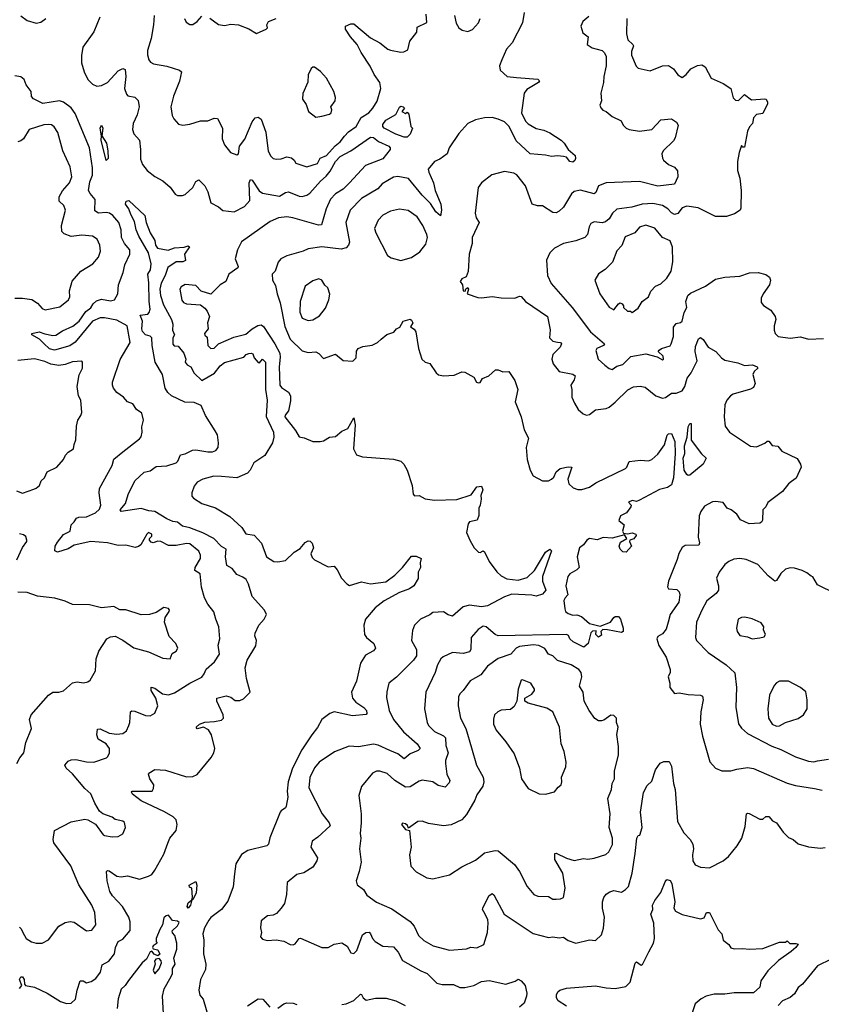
# Model space of a CAD drawing. Extents: x 1921360 to 2014538, y 768294 to 907744.
# Tile 95 of 256: x 1973276 to 1978550, y 795132 to 801608. Entities that reach past the tile are written whole.
import ezdxf

# ---------------------------------------------------------------- set-up
doc = ezdxf.new("R2010")
doc.units = 0

msp = doc.modelspace()

# ---------------------------------------------------------------- linework, layer by layer
at = {"layer": '0CON10XD'}
for points in [[(1974161.5, 801635), (1974156.9, 801575), (1974141.8, 801485), (1974117.3, 801405), (1974117.2, 801377.2), (1974125.8, 801345), (1974137.9, 801327.9), (1974156.8, 801316.8), (1974245, 801302.9), (1974328.6, 801275), (1974340.5, 801265), (1974327.3, 801202.7), (1974288.9, 801105), (1974270.6, 801035), (1974278.8, 800978.8), (1974290, 800955), (1974321.1, 800921.1), (1974350, 800915), (1974395, 800921.4), (1974465, 800942.5), (1974515, 800943.1), (1974555, 800960), (1974578.1, 800958.1), (1974610.8, 800895), (1974609.4, 800825), (1974625, 800783.8), (1974664, 800735), (1974705, 800718.9), (1974716.4, 800725), (1974723.6, 800776.4), (1974757.7, 800822.3), (1974805, 800936.2), (1974825, 800962), (1974845.8, 800965.8), (1974865, 800953.3), (1974895, 800868), (1974912.2, 800742.2), (1974929.3, 800709.3), (1974945, 800696), (1974965, 800691.4), (1974996.6, 800693.4), (1975035, 800705.7), (1975065, 800700), (1975083.3, 800685), (1975093.9, 800663.9), (1975165, 800640.8), (1975235, 800661.1), (1975253.9, 800696.1), (1975295, 800713.9), (1975351.6, 800778.4), (1975385, 800805.5), (1975412.5, 800842.5), (1975439.5, 800870.5), (1975490, 800905), (1975522, 800965), (1975573.8, 800996.2), (1975599.2, 801025), (1975628.8, 801071.2), (1975652.7, 801155), (1975645.4, 801195), (1975607.8, 801247.8), (1975583.2, 801303.2), (1975522.1, 801392.1), (1975496.7, 801445), (1975452.3, 801495), (1975419.2, 801545), (1975420, 801565), (1975455, 801580.8), (1975475, 801579.6), (1975585, 801489.2), (1975645, 801455.5), (1975698, 801415), (1975715, 801406.5), (1975784.2, 801394.2), (1975802.7, 801397.3), (1975829.7, 801410.3), (1975844.3, 801465.7), (1975888.8, 801525), (1975890.8, 801559.2), (1975955, 801590), (1975951.2, 801645)], [(1976595.6, 801655), (1976583.4, 801586.6), (1976516.8, 801455), (1976479.1, 801415), (1976448.1, 801345), (1976434, 801305), (1976436.7, 801275), (1976484.4, 801234.4), (1976545, 801228.5), (1976685, 801217.5), (1976696.2, 801206.2), (1976688.8, 801195), (1976611.9, 801148.1), (1976596.5, 801125), (1976578.1, 800995), (1976605, 800940), (1976622.6, 800922.6), (1976675, 800892.2), (1976725, 800881.4), (1976764.2, 800864.2), (1976839.2, 800815), (1976859.2, 800795), (1976883.8, 800753.8), (1976931.2, 800715), (1976934, 800695), (1976928.3, 800681.7), (1976915, 800671.9), (1976895, 800674.2), (1976875, 800703.3), (1976855, 800709.2), (1976815, 800713.1), (1976775, 800707.8), (1976735, 800717.8), (1976635, 800725.5), (1976542.1, 800812.1), (1976497.1, 800905), (1976465.7, 800935.7), (1976425, 800954.4), (1976385, 800963.6), (1976335, 800962.3), (1976275, 800949.6), (1976224.6, 800925.4), (1976165, 800858.8), (1976102, 800765), (1976088.8, 800725), (1976039.7, 800690.3), (1976005, 800676.2), (1975964.6, 800625.4), (1975967.8, 800605), (1975999.3, 800535), (1976008.8, 800485), (1976047.4, 800395), (1976051.3, 800355), (1976045, 800317.5), (1976015, 800343.8), (1975978.1, 800398.1), (1975923.5, 800453.5), (1975835, 800564), (1975765, 800576), (1975735, 800573.1), (1975662.1, 800527.9), (1975631.9, 800495), (1975525, 800432.2), (1975451.4, 800355), (1975421.5, 800275), (1975445.4, 800145), (1975440.5, 800125), (1975425, 800107.1), (1975392.4, 800097.6), (1975265, 800113.9), (1975175, 800100.8), (1975142.5, 800085), (1975035, 800055.6), (1974995, 800034.4), (1974976.2, 800013.8), (1974956.7, 799955), (1974937.5, 799935), (1974939.4, 799895), (1974959.7, 799859.7), (1974969.5, 799805), (1974990, 799745), (1975020.9, 799590.8), (1975055, 799507.1), (1975135, 799430), (1975175, 799418), (1975225, 799422.5), (1975245, 799412), (1975275, 799378.8), (1975355, 799408), (1975405, 799367.5), (1975468.8, 799361.2), (1975491.2, 799385), (1975491.7, 799428.3), (1975502.5, 799445), (1975535, 799457.5), (1975595, 799468), (1975631.2, 799485), (1975653.6, 799506.4), (1975693, 799537), (1975737.5, 799552.5), (1975755, 799573.8), (1975777.5, 799585), (1975800, 799625), (1975845, 799637.5), (1975855, 799632.5), (1975863.3, 799615), (1975848.3, 799588.3), (1975872.7, 799572.7), (1975882.5, 799555), (1975900, 799445), (1975922, 799375), (1975945, 799355.8), (1975975.9, 799345.9), (1976015.5, 799285.5), (1976031.9, 799271.9), (1976065, 799266.2), (1976135, 799270), (1976185, 799292.5), (1976205, 799290), (1976265, 799257.5), (1976282.5, 799225), (1976295, 799220), (1976305, 799222.5), (1976321.7, 799248.3), (1976362.5, 799265), (1976405.9, 799304.1), (1976425, 799304.2), (1976455, 799290.8), (1976495, 799294), (1976535, 799235.7), (1976553.3, 799175), (1976536.2, 799095), (1976575.9, 798995), (1976595, 798911.2), (1976623.1, 798855), (1976607.9, 798795), (1976614.7, 798715), (1976635.6, 798645), (1976655, 798607.5), (1976715, 798574.6), (1976754.5, 798574.5), (1976776, 798585), (1976791.2, 798598.8), (1976806.7, 798635), (1976833.3, 798655), (1976885, 798666), (1976910, 798665), (1976882.5, 798585), (1976890, 798555), (1976918.3, 798528.3), (1976948.3, 798518.3), (1976975, 798517.5), (1977025, 798534.2), (1977067.9, 798562.1), (1977261.2, 798655), (1977271.4, 798665), (1977287.3, 798702.7), (1977361, 798711), (1977413.7, 798706.3), (1977435.2, 798714.8), (1977475, 798750.4), (1977518.4, 798811.6), (1977536.9, 798875), (1977545, 798883.1), (1977565, 798885.6), (1977586.6, 798833.4), (1977588.8, 798755), (1977577.8, 798595), (1977565, 798548.5), (1977537.9, 798532.1)], [(1973285, 801634), (1973325, 801601.9), (1973385, 801585.5), (1973415, 801592.1), (1973447.8, 801615)], [(1973803.9, 801625), (1973765, 801528.9), (1973692.7, 801427.3), (1973682.4, 801372.4), (1973683.9, 801325), (1973699.6, 801265), (1973724.6, 801215), (1973755, 801184.6), (1973785, 801170.5), (1973815.4, 801174.6), (1973855, 801195.5), (1973925, 801270.5), (1973955, 801286.5), (1973970.9, 801280.9), (1973975.9, 801235), (1973965.6, 801155), (1973978.3, 801118.3), (1973987.7, 801107.7), (1974035, 801098.6), (1974056.3, 801076.3), (1974062.5, 801035), (1974048.4, 800981.6), (1974023.5, 800925), (1974018.9, 800885), (1974026.5, 800856.5), (1974064.6, 800814.6), (1974072.1, 800755), (1974071.4, 800691.4), (1974085, 800656.2), (1974116, 800615), (1974165, 800576.9), (1974217.9, 800547.9), (1974267.1, 800507.1), (1974299.3, 800459.3), (1974315, 800452.2), (1974347.9, 800452.1), (1974365, 800458.8), (1974415, 800504), (1974435, 800543.8), (1974455, 800554), (1974495.4, 800515), (1974513.8, 800475), (1974535, 800403.1), (1974585, 800376.9), (1974613.8, 800353.8), (1974688.6, 800345), (1974755, 800379), (1974790.9, 800419.1), (1974787.1, 800535), (1974795, 800556), (1974805, 800552.5), (1974852.6, 800482.6), (1974875, 800466.1), (1974985, 800446.7), (1975025, 800472.4), (1975045, 800475.4), (1975115, 800447.1), (1975135, 800445.3), (1975165, 800452.9), (1975185, 800466.2), (1975254.7, 800545), (1975292.1, 800577.9), (1975319.2, 800610.8), (1975355.2, 800675), (1975385, 800707.3), (1975454.5, 800745.5), (1975585, 800835.8), (1975605, 800833.1), (1975637.3, 800807.3), (1975704.5, 800775), (1975714.4, 800765), (1975714.3, 800755), (1975665, 800692.9), (1975551.5, 800648.5), (1975445.4, 800534.6), (1975405, 800492.8), (1975355, 800461.8), (1975322.1, 800427.9), (1975292, 800365), (1975262.2, 800257.8), (1975243.2, 800256.8), (1975074, 800305), (1975035, 800311), (1974980, 800305), (1974925, 800281.2), (1974735, 800147.1), (1974710.2, 800095), (1974694.7, 800035), (1974713.3, 799985), (1974711.4, 799975), (1974651.9, 799935), (1974632, 799885), (1974595.4, 799864.6), (1974535, 799803.1), (1974471.5, 799821.5), (1974435, 799858.6), (1974365, 799866.5), (1974338.8, 799851.2), (1974329.6, 799835), (1974343.8, 799763.8), (1974355, 799747.5), (1974375, 799738.9), (1974465, 799733.3), (1974495, 799710), (1974510, 799690), (1974525.8, 799655), (1974512.2, 799615), (1974516, 799575), (1974491.8, 799545), (1974495, 799532), (1974510.7, 799520.7), (1974514.6, 799464.6), (1974535, 799446.2), (1974555, 799448.5), (1974583.8, 799476.2), (1974685, 799520.6), (1974765, 799540.4), (1974805.7, 799575), (1974843, 799597), (1974865, 799600), (1974879.6, 799589.6), (1974955.7, 799475.7), (1974988.4, 799415), (1974991, 799389), (1974983, 799325), (1974987.9, 799205), (1974999.4, 799189.4), (1975045, 799158.5), (1975057.6, 799135), (1975059.2, 799100.8), (1975045.6, 799035), (1975022.1, 799007.9), (1975020.6, 798995), (1975090.8, 798905), (1975115, 798863.3), (1975148.8, 798858.8), (1975204.4, 798834.4), (1975253, 798833), (1975275, 798838.6), (1975315, 798861.9), (1975355, 798866.9), (1975395, 798902), (1975435, 798920), (1975475, 798990), (1975483.5, 798943.5), (1975473.4, 798785), (1975493.3, 798745), (1975531.9, 798731.9), (1975735, 798717.5), (1975785, 798703.5), (1975803.3, 798685), (1975825.4, 798645.4), (1975858.5, 798545), (1975865, 798487.5), (1975875, 798476.7), (1975905, 798477.5), (1975945, 798457.5), (1976005, 798447.5), (1976153, 798453), (1976247, 798483), (1976283.6, 798536.4), (1976315, 798540), (1976322.5, 798515), (1976311.2, 798478.8), (1976313.3, 798455), (1976305.8, 798415), (1976297.5, 798395), (1976297.1, 798347.1), (1976286, 798316), (1976235.7, 798304.3), (1976227.9, 798292.1), (1976216.2, 798235), (1976240.9, 798180.9), (1976266, 798135), (1976295, 798106), (1976305, 798104.2), (1976325, 798114.2), (1976335, 798108), (1976365.3, 798045), (1976415, 797975.4), (1976445, 797949.7), (1976481, 797931), (1976555, 797920.6), (1976615, 797939.5), (1976662.4, 797985), (1976736.8, 798105), (1976765, 798126.5), (1976774.5, 798115), (1976716.7, 797945), (1976716.4, 797915), (1976736.9, 797855), (1976715, 797830), (1976675, 797816.5), (1976645, 797823.1), (1976515, 797829.2), (1976465, 797811.5), (1976355, 797753), (1976314.1, 797745.9), (1976235, 797756.2), (1976193.8, 797746.2), (1976125, 797684.2), (1976095, 797693.3), (1976065, 797714.2), (1975995, 797710), (1975975, 797694), (1975913.3, 797665), (1975874.3, 797625.7), (1975860.3, 797589.7), (1975853.5, 797525), (1975886.5, 797465), (1975887.5, 797425), (1975868.1, 797395), (1975756.4, 797283.6), (1975705.8, 797245), (1975692, 797188), (1975689.7, 797149.7), (1975708.2, 797065), (1975736.7, 797005), (1975801.2, 796925), (1975891.1, 796845), (1975911.9, 796815), (1975899.1, 796800.9), (1975845, 796780.5), (1975805, 796746.9), (1975765, 796779.2), (1975710.9, 796800.8), (1975635, 796835.4), (1975605, 796842.5), (1975505.7, 796825.7), (1975445, 796830), (1975347.3, 796792.7), (1975247.5, 796725), (1975215, 796687.1), (1975185.8, 796624.2), (1975177.9, 796555), (1975265.5, 796385.5), (1975311.8, 796325), (1975318.1, 796305), (1975238.6, 796231.4), (1975200, 796205), (1975191.4, 796165), (1975235.5, 796095), (1975231.8, 796075), (1975205.8, 796035), (1975145, 795995.8), (1975100, 795985), (1975035.8, 795934.2), (1975031.4, 795855), (1975018.6, 795795), (1974996.2, 795765), (1974965, 795728.8), (1974945, 795718), (1974906.1, 795713.9), (1974865, 795680), (1974860, 795635), (1974867.5, 795605), (1974861.2, 795575), (1974875, 795561.2), (1974905, 795552.5), (1974963.9, 795556.1), (1975015, 795546.7), (1975055, 795526.2), (1975075, 795522.9), (1975089.7, 795530.3), (1975115, 795563.8), (1975125, 795566), (1975265, 795506.2), (1975305, 795506.2), (1975345, 795526.7), (1975395, 795536.7), (1975430, 795515), (1975455, 795470), (1975475, 795466.2), (1975495, 795486.7), (1975531.1, 795588.9), (1975553.3, 795605), (1975575, 795605.7), (1975585.5, 795595.5), (1975598.1, 795565), (1975616, 795546), (1975665, 795514.4), (1975735, 795509.2), (1975767.1, 795475), (1975795, 795421.2), (1975915, 795351.5), (1975958, 795335), (1976020.3, 795270.3), (1976055, 795261.4), (1976131.5, 795261.5), (1976172.4, 795242.4), (1976205, 795242.3), (1976263.2, 795256.8), (1976315, 795282.2), (1976365, 795288.9), (1976475, 795264.4), (1976535.8, 795284.2), (1976555, 795296.7), (1976575.9, 795285.9), (1976601.2, 795255), (1976612, 795205), (1976611.2, 795185), (1976595, 795138.8), (1976565, 795112.9)], [(1974360.4, 801615), (1974372.1, 801592.1), (1974395, 801576.9), (1974415, 801575.7), (1974445, 801596.2), (1974475, 801630.8)], [(1974528, 801618), (1974585, 801575.3), (1974625, 801570), (1974665, 801578.8), (1974715, 801573.3), (1974785, 801547.5), (1974835, 801517.5), (1974897.5, 801545), (1974907.5, 801555), (1974902.5, 801575), (1974913.3, 801595), (1974964.2, 801615.8)], [(1976136.2, 801635), (1976147.9, 801585), (1976165, 801554.4), (1976188.1, 801538.1), (1976225, 801529.6), (1976255, 801544.5), (1976295, 801587.5), (1976306.1, 801615)], [(1977020, 801630), (1976981.2, 801595), (1976968.8, 801565), (1976981.7, 801521.7), (1977016.2, 801495), (1977008.8, 801445), (1977042.4, 801422.4), (1977107.8, 801405), (1977125, 801389.5), (1977134.2, 801365), (1977134.7, 801305), (1977120, 801235), (1977118.1, 801195), (1977099.2, 801125), (1977103.3, 801075), (1977092.5, 801045), (1977099.3, 801029.3), (1977112.5, 801012.5), (1977135, 801003.8), (1977175, 800971.2), (1977233, 800943), (1977246.2, 800915), (1977267.5, 800895), (1977285.9, 800885.9), (1977355, 800874.5), (1977435, 800885.8), (1977495, 800948.6), (1977565.4, 800955.4), (1977596.7, 800935), (1977609.2, 800915), (1977588.2, 800831.8), (1977578.6, 800811.4), (1977509.2, 800745), (1977501.9, 800725), (1977505, 800697.5), (1977513, 800683), (1977545, 800655.8), (1977585, 800638.9), (1977603.2, 800613.2), (1977605.7, 800575), (1977583.6, 800526.4), (1977475, 800512.7), (1977355, 800543.5), (1977135, 800535.9), (1977084.2, 800515.8), (1977067.7, 800472.2), (1977055, 800462.2), (1976965, 800486), (1976925, 800478.9), (1976907.3, 800462.7), (1976855, 800374.4), (1976825, 800347.5), (1976805, 800338), (1976785, 800338.8), (1976715, 800384.2), (1976684.2, 800384.2), (1976648.8, 800395), (1976604.2, 800514.2), (1976546.7, 800586.7), (1976527.8, 800597.8), (1976465, 800610), (1976383, 800587), (1976315.8, 800534.2), (1976293.8, 800505), (1976273.1, 800335), (1976280, 800305), (1976298.8, 800275), (1976253.1, 800175), (1976253.1, 800135), (1976234.3, 800065), (1976227.3, 799952.7), (1976213.3, 799916.7), (1976185, 799902.5), (1976173.3, 799885), (1976190, 799865), (1976193.6, 799823.6), (1976208.3, 799821.7), (1976211.7, 799838.3), (1976225, 799847.5), (1976230, 799835), (1976220, 799805), (1976290.9, 799780.9), (1976315, 799778), (1976385, 799787.5), (1976445, 799778.9), (1976533.2, 799776.8), (1976565, 799790), (1976575, 799787.5), (1976605, 799754.5), (1976748.6, 799655), (1976767.3, 799567.3), (1976761.2, 799515), (1976785, 799492.5), (1976815, 799487.1), (1976835, 799485.6), (1976841.4, 799475), (1976832.9, 799455), (1976784.2, 799405), (1976778, 799375), (1976786.2, 799345), (1976825, 799293.8), (1976915, 799276.7), (1976931.1, 799265), (1976925, 799238.8), (1976901.4, 799205), (1976910, 799175), (1976910, 799125), (1976925.7, 799085), (1976950.8, 799045), (1976983.8, 799015), (1977005, 799006), (1977025, 799010.8), (1977065, 799042.9), (1977135, 799051.4), (1977155, 799060), (1977195, 799091.5), (1977276.9, 799173.1), (1977315, 799192.9), (1977358, 799198), (1977390.9, 799190.9), (1977461.5, 799135), (1977505, 799118.8), (1977525, 799122.5), (1977565, 799152), (1977595, 799151.5), (1977635, 799168), (1977653.3, 799195), (1977668.8, 799251.2), (1977695, 799285.6), (1977734.4, 799365), (1977721.2, 799425), (1977722.4, 799457.6), (1977742.1, 799507.9), (1977755, 799517.5), (1977773.9, 799503.9), (1977806, 799455), (1977856.4, 799426.4), (1977892.9, 799382.9), (1977915, 799368), (1978001.1, 799351.1), (1978045, 799333.8), (1978097, 799337), (1978127.5, 799325), (1978132.5, 799315), (1978107.5, 799295), (1978100, 799275), (1978115.3, 799215.3), (1978105, 799189.1), (1978085, 799178), (1977971.2, 799145), (1977953.8, 799135), (1977928, 799105), (1977916, 799075), (1977910.8, 798995), (1977917.5, 798935), (1977945.4, 798895.4), (1978083.7, 798803.7), (1978125, 798798.6), (1978177.8, 798822.2), (1978195, 798836.7), (1978205, 798835.7), (1978227.5, 798807.5), (1978265, 798803.8), (1978290.6, 798770.6), (1978391.7, 798721.7), (1978413.3, 798685), (1978416.7, 798665), (1978385, 798593.3), (1978355, 798570), (1978333.8, 798555), (1978295.7, 798504.3), (1978198.3, 798431.7), (1978185, 798403.3), (1978166.2, 798385), (1978162.7, 798317.3), (1978157.5, 798302.5), (1978145, 798296.2), (1978075, 798293.1), (1978019.1, 798319.1), (1977993.8, 798355), (1977956.7, 798385), (1977931.2, 798395), (1977905, 798432), (1977855, 798439.2), (1977834.1, 798435.9), (1977782.3, 798407.7), (1977757.3, 798372.7), (1977747.1, 798345), (1977739.4, 798205), (1977748, 798168), (1977745, 798152.5), (1977655, 798150.6), (1977635, 798135.6), (1977612.2, 798097.8), (1977602.3, 798057.7), (1977545, 797914), (1977537.6, 797877.6), (1977544.3, 797865), (1977599.2, 797859.2), (1977615.7, 797845), (1977620.5, 797825), (1977612.8, 797777.2), (1977556.9, 797695), (1977543.3, 797645)], [(1977271.4, 801615), (1977269.4, 801515), (1977276.7, 801475), (1977310.8, 801445), (1977314.2, 801435), (1977302, 801398), (1977302.5, 801375), (1977332.8, 801302.8), (1977345, 801290), (1977425, 801270.6), (1977504.5, 801305.5), (1977545, 801307.5), (1977578.8, 801285), (1977605.8, 801245), (1977635, 801228.6), (1977662.2, 801247.8), (1977692, 801285), (1977735, 801307.1), (1977765, 801310), (1977787.3, 801297.3), (1977825, 801224.3), (1977905, 801189.2), (1977954.2, 801155), (1977970, 801095), (1977985, 801078.8), (1978005, 801076.7), (1978045, 801116.7), (1978091.4, 801081.4), (1978177.7, 801087.7), (1978187.5, 801085), (1978196.1, 801066.1), (1978196.2, 801055), (1978165, 800990), (1978125, 800983.3), (1978105, 800962.5), (1978096.7, 800925), (1978077.3, 800902.7), (1978064.3, 800875), (1978045, 800770), (1978035, 800770), (1978025, 800780), (1978008.8, 800735), (1977998.8, 800675), (1977998, 800615), (1978013.3, 800565), (1978022.9, 800485), (1978021.2, 800368.8), (1978016, 800355), (1977979.1, 800330.9), (1977926.6, 800313.4), (1977855, 800314.6), (1977740.6, 800370.6), (1977665, 800382.5), (1977635, 800370), (1977605.9, 800334.1), (1977585, 800327.1), (1977565, 800337.3), (1977540.6, 800365), (1977505, 800386.4), (1977440.9, 800399.1), (1977372.5, 800395), (1977304.8, 800374.8), (1977205, 800361.1), (1977175.6, 800335), (1977155, 800297.1), (1977131.1, 800278.9), (1977108.5, 800271.5), (1977055, 800278.9), (1977035, 800266.9), (1977022.1, 800245), (1977012.7, 800195), (1976994.3, 800175), (1976935, 800153.3), (1976854.6, 800135.4), (1976795.7, 800104.3), (1976763.8, 800075), (1976743, 800027), (1976749.4, 799925), (1976773.9, 799873.9), (1976911.5, 799715), (1977031.8, 799555), (1977123.8, 799475), (1977116.7, 799465), (1977073.8, 799445), (1977067.3, 799432.7), (1977081.5, 799375), (1977125.5, 799335.5)], [(1975225, 800967.5), (1975265, 800973.8), (1975314.1, 800985.9), (1975326, 800995), (1975330, 801015), (1975324, 801035), (1975352.5, 801075), (1975354.3, 801095.7), (1975342.7, 801135), (1975295, 801224.2), (1975255, 801266.2), (1975216.1, 801296.1), (1975205, 801296.7), (1975193.9, 801286.1), (1975173.8, 801245), (1975172.5, 801197.5), (1975138.3, 801121.7), (1975136.2, 801085), (1975160.7, 801050.7), (1975176.7, 801005), (1975225, 800967.5)], [(1973275, 795638.6), (1973285, 795631.4), (1973308.2, 795585), (1973320, 795565), (1973355, 795542.2), (1973385, 795534.2), (1973425, 795534.2), (1973465, 795556), (1973533.9, 795646.1), (1973575, 795670), (1973607.7, 795677.7), (1973635, 795672.5), (1973716.1, 795616.1), (1973750.7, 795619.3), (1973778, 795655), (1973771.4, 795735), (1973751.4, 795785), (1973665, 795918.8), (1973613.9, 796043.9), (1973500.6, 796195), (1973496.9, 796215), (1973506.2, 796275), (1973615, 796331.9), (1973705, 796348.8), (1973725.9, 796345.9), (1973775, 796317.5), (1973825, 796246.7), (1973835, 796242), (1973885, 796233.8), (1973925, 796236.2), (1973955, 796253.3), (1973972, 796295), (1973966.8, 796326.8), (1973955, 796336), (1973905, 796346.7), (1973885, 796362), (1973824.3, 796384.3), (1973801.7, 796401.7), (1973770, 796455), (1973745.4, 796515.4), (1973705, 796552.5), (1973625, 796647.8), (1973582, 796685), (1973574, 796705), (1973595, 796731.2), (1973615, 796740), (1973645, 796741.1), (1973715, 796726.7), (1973765, 796723.6), (1973846.6, 796753.4), (1973857.3, 796762.7), (1973866.7, 796785), (1973866.5, 796815), (1973844.4, 796845), (1973792.2, 796875), (1973783.5, 796905), (1973788.3, 796941.7), (1973805, 796944), (1973865, 796914.6), (1973915, 796908.2), (1973955, 796913.3), (1973978.3, 796931.7), (1973994.4, 796965), (1974001.1, 796985), (1974005, 797056), (1974015, 797061.4), (1974035, 797060), (1974105, 797031.4), (1974135, 797028.8), (1974165, 797046.7), (1974184.5, 797095), (1974172.2, 797145), (1974140.9, 797195), (1974141.1, 797218.9), (1974165, 797212.3), (1974215, 797173.3), (1974255, 797167.5), (1974295, 797180), (1974395.3, 797244.7), (1974475.4, 797284.6), (1974491.1, 797305), (1974503.7, 797336.3), (1974557.1, 797385), (1974591.2, 797435), (1974582.9, 797495), (1974593.1, 797535), (1974587.5, 797615), (1974566, 797665), (1974554, 797714), (1974515, 797763.3), (1974491.4, 797805), (1974473.1, 797875), (1974463.3, 797963.3), (1974428.1, 797985), (1974431.6, 798005), (1974465.4, 798065), (1974465.6, 798085), (1974455, 798112), (1974395, 798161.1), (1974375, 798163.3), (1974305, 798149.1), (1974255, 798148.9), (1974204.3, 798175.7), (1974185, 798177.5), (1974155, 798167.8), (1974141.1, 798171.1), (1974130.8, 798185), (1974131.2, 798195), (1974145, 798211.2), (1974145.6, 798225), (1974125, 798235.7), (1974112, 798225), (1974073.3, 798155), (1974057.7, 798142.3), (1974037, 798137), (1973975, 798150.8), (1973925, 798149.5), (1973855, 798166.2), (1973745, 798176.4), (1973635, 798150.8), (1973595, 798127.9), (1973525, 798106.7), (1973507.1, 798115), (1973510.4, 798145), (1973525, 798170.8), (1973565, 798222.5), (1973609.5, 798245), (1973614.4, 798285.6), (1973635.6, 798304.4), (1973650.5, 798329.5), (1973665.6, 798335.6), (1973715, 798338.1), (1973775, 798364.4), (1973800.9, 798389.1), (1973809.5, 798415), (1973799.5, 798495), (1973802.2, 798525), (1973885.7, 798675), (1973895, 798717.5), (1973954, 798765), (1974065, 798850.6), (1974075.3, 798864.7), (1974083.3, 798895), (1974080.5, 798929.5), (1974091.2, 798975), (1974079.5, 799019.5), (1974045, 799043.8), (1974021.9, 799081.9), (1973986.7, 799095), (1973958.8, 799125), (1973915, 799155.7), (1973893.5, 799185), (1973886.9, 799205), (1973887.7, 799225), (1973938.1, 799371.9), (1974002.3, 799485), (1973984.2, 799595), (1973915, 799632), (1973835, 799647.6), (1973805, 799647.2), (1973754.8, 799625), (1973642.5, 799487.5), (1973607, 799463), (1973505, 799433.3), (1973472.7, 799442.7), (1973435, 799478.1), (1973405.9, 799505.9), (1973356, 799535), (1973356.2, 799545), (1973405, 799554.7), (1973440.9, 799540.9), (1973495, 799530.3), (1973515, 799532.5), (1973558.6, 799561.4), (1973626.8, 799593.2), (1973667.1, 799625), (1973711.6, 799688.4), (1973745, 799713.8), (1973760.7, 799739.3), (1973782.2, 799757.8), (1973815, 799770.6), (1973875, 799758.2), (1973900.6, 799765), (1973921.1, 799805), (1973927.3, 799865), (1973956.6, 799945), (1973968.1, 799995), (1974001.1, 800065), (1974002.1, 800095), (1973965.8, 800135.8), (1973946.7, 800175), (1973944.3, 800225), (1973928.2, 800275), (1973889.6, 800319.6), (1973867.5, 800335), (1973845, 800340.7), (1973795, 800336.4), (1973770.4, 800350.4), (1973773.8, 800425), (1973739.2, 800465), (1973730, 800485), (1973739, 800541), (1973754.7, 800585), (1973755.9, 800634.1), (1973736, 800765), (1973641.4, 800991.4), (1973615, 801028.9), (1973565.2, 801065.2), (1973538.8, 801075), (1973427.7, 801057.7), (1973366.4, 801086.4), (1973355, 801102.5), (1973352.2, 801135), (1973318.5, 801178.5), (1973305, 801215.6), (1973285, 801232.3), (1973245, 801239.2)], [(1975825, 800834.5), (1975805, 800834.7), (1975751.9, 800855), (1975675, 800894.4), (1975664.8, 800905), (1975665, 800918.1), (1975685, 800946), (1975752, 800985), (1975775, 801032.5), (1975785, 801040), (1975800, 801035), (1975807.5, 801025), (1975790, 801005), (1975815, 800990), (1975825, 801000), (1975837, 800987), (1975850, 800905), (1975860, 800895), (1975845.8, 800855), (1975825, 800834.5)], [(1973679.2, 799955), (1973756.9, 800003.1), (1973794.2, 800045), (1973808.6, 800085), (1973804.4, 800125), (1973785.4, 800165.4), (1973755, 800184.4), (1973685, 800190.5), (1973615, 800182.2), (1973569.7, 800199.7), (1973554, 800215), (1973552.5, 800255), (1973577.5, 800355), (1973566, 800385), (1973536, 800415), (1973537, 800443), (1973557.7, 800482.3), (1973603.1, 800535), (1973619.5, 800575), (1973609.2, 800639.2), (1973560.9, 800745), (1973527.1, 800865), (1973502.4, 800902.4), (1973485.4, 800915.4), (1973465, 800919.6), (1973435, 800915.5), (1973338.8, 800885), (1973301.4, 800825), (1973285, 800811.1), (1973265, 800804.4)], [(1973845, 800682), (1973812.5, 800815), (1973814.2, 800845), (1973805.9, 800894.1), (1973815, 800913.3), (1973824.1, 800894.1), (1973816.7, 800845), (1973848.2, 800795), (1973856.7, 800745), (1973859.2, 800695), (1973845, 800682)], [(1973274.4, 795235), (1973291.4, 795255), (1973275, 795296.2), (1973285, 795313.1), (1973295, 795312.9), (1973306, 795296), (1973307.1, 795265), (1973313.8, 795255), (1973375, 795244.4), (1973456.2, 795206.2), (1973545, 795150), (1973585, 795137.1), (1973615, 795140), (1973644.2, 795165.8), (1973654.2, 795225), (1973674, 795286), (1973695, 795286.5), (1973715, 795274.2), (1973747.6, 795282.4), (1973778.1, 795301.9), (1973807.6, 795342.4), (1973818.1, 795391.9), (1973861.9, 795415), (1973899.4, 795465), (1973907.1, 795505), (1973925, 795544.4), (1973955, 795561.1), (1974003.3, 795616.7), (1974003.6, 795675), (1973994.5, 795705), (1973952.1, 795775), (1973886.9, 795845), (1973869.2, 795875), (1973851.8, 795945), (1973847.5, 796005), (1973855, 796012.5), (1973865, 796010), (1973915, 795974.4), (1973945, 795971.4), (1973985, 795978.1), (1974065, 795956), (1974125, 795973.8), (1974145, 795986.2), (1974166, 796015), (1974225, 796118.8), (1974251.2, 796191.2), (1974264.4, 796225), (1974305.6, 796275), (1974313.1, 796315), (1974305, 796346.2), (1974286, 796365), (1974228.3, 796398.3), (1974075, 796470.4), (1974019.2, 796515), (1974012, 796528), (1974016.2, 796533.8), (1974147.5, 796535), (1974157.5, 796552.5), (1974160, 796575), (1974132, 796615), (1974123.3, 796645), (1974127, 796653), (1974165, 796676), (1974235, 796672.2), (1974375, 796628.5), (1974415, 796630.5), (1974445, 796644.3), (1974535.6, 796755), (1974554.6, 796785.4), (1974560, 796815), (1974538.7, 796905), (1974517.8, 796937.8), (1974485, 796954.7), (1974445, 796944.1), (1974436.7, 796955), (1974459.4, 796975), (1974495, 796987.5), (1974558.8, 796991.2), (1974605, 797001.4), (1974617.1, 797015), (1974615.6, 797035), (1974574.4, 797125), (1974572.9, 797145), (1974635, 797161.9), (1974665, 797152.9), (1974695, 797129.2), (1974725, 797129.4), (1974748.9, 797141.1), (1974791.9, 797185), (1974768.8, 797275), (1974759.7, 797345), (1974773.3, 797395), (1974829.5, 797490.5), (1974834.7, 797524.7), (1974823.1, 797555), (1974826.6, 797573.4), (1974850.6, 797625), (1974885.8, 797665), (1974900, 797695), (1974887.1, 797725), (1974805.3, 797815.3), (1974782.4, 797895), (1974766.8, 797925), (1974745, 797942.4), (1974705, 797958.5), (1974675, 797997.9), (1974639.2, 798019.2), (1974630.9, 798075), (1974634.7, 798124.7), (1974605, 798143.1), (1974553.9, 798196.1), (1974482.3, 798232.3), (1974396.2, 798265), (1974346.9, 798276.9), (1974315, 798302.5), (1974285, 798308.1), (1974245, 798325.9), (1974165, 798373.8), (1974126.9, 798376.9), (1974075, 798394.1), (1973945, 798373.6), (1973938.1, 798385), (1973973.7, 798426.3), (1973989.6, 798485), (1974033.5, 798575), (1974095, 798631.1), (1974135, 798640.8), (1974175, 798669.4), (1974245, 798673.5), (1974305, 798693.8), (1974316.1, 798705), (1974333.9, 798746.1), (1974365, 798752.9), (1974413.5, 798776.5), (1974435, 798779.6), (1974515, 798765.7), (1974545, 798766.7), (1974567.5, 798775), (1974583.1, 798795), (1974585.3, 798825), (1974577, 798877), (1974563.4, 798903.4), (1974498.1, 799005), (1974471.2, 799071.2), (1974425, 799090), (1974362.3, 799092.3), (1974275.3, 799135), (1974251.1, 799155), (1974233.8, 799185), (1974215.5, 799275), (1974168.8, 799355), (1974148.6, 799465), (1974145.5, 799515.5), (1974135, 799526), (1974105, 799535.8), (1974085, 799556.7), (1974080.5, 799575), (1974084.4, 799625), (1974070, 799665), (1974118.8, 799671.2), (1974128.5, 799681.5), (1974135.3, 799704.7), (1974127.5, 799755), (1974126.9, 799876.9), (1974120, 799935), (1974137.5, 799962.5), (1974142.3, 800002.3), (1974124.7, 800075), (1974060.6, 800185), (1974043.8, 800226.2), (1974031.7, 800281.7), (1974006.8, 800326.8), (1973994, 800365), (1973972, 800395), (1973976.1, 800413.9), (1973995, 800418.8), (1974100, 800320), (1974109.6, 800275), (1974135, 800206.7), (1974166.2, 800155), (1974170, 800125), (1974182.5, 800105), (1974252.3, 800092.3), (1974295, 800108.5), (1974357.6, 800112.4), (1974385, 800120), (1974393.3, 800115), (1974360, 800065), (1974366.7, 800025), (1974350, 800015), (1974305, 800014.3), (1974250.9, 799979.1), (1974234.4, 799925), (1974208.1, 799875), (1974198.5, 799835), (1974203.1, 799793.1), (1974222.4, 799732.4), (1974275.8, 799635), (1974283.8, 799605), (1974282.9, 799565), (1974294.2, 799535), (1974284.5, 799515), (1974283.2, 799473.2), (1974293.6, 799463.6), (1974320, 799460), (1974357.1, 799415), (1974370.6, 799375), (1974364.5, 799355), (1974378.5, 799338.5), (1974402.9, 799325), (1974423.3, 799283.3), (1974475, 799235.8), (1974557.2, 799282.8), (1974595, 799331.1), (1974625, 799354.2), (1974751.7, 799388.3), (1974766.7, 799405), (1974785, 799412.9), (1974800, 799415), (1974809.5, 799409.5), (1974819.1, 799385), (1974845, 799352.5), (1974855, 799352), (1974875, 799376.2), (1974892.9, 799355), (1974892.9, 799175), (1974904.7, 799105), (1974897.9, 798997.9), (1974947.3, 798895), (1974948.4, 798861.6), (1974940.6, 798825), (1974889.2, 798740.8), (1974817.4, 798692.6), (1974793.2, 798645), (1974775, 798624.6), (1974705.2, 798594.8), (1974605, 798603.4)], [(1975785, 800024.4), (1975855, 800042.9), (1975909.4, 800080.6), (1975949.1, 800130.9), (1975958.5, 800175), (1975956.1, 800196.1), (1975928.5, 800255), (1975890.4, 800310.4), (1975833.1, 800353.1), (1975775, 800362.7), (1975715, 800349.1), (1975665, 800321.5), (1975635, 800290), (1975610.9, 800235), (1975618.5, 800205), (1975697.3, 800057.3), (1975720.7, 800040.7), (1975785, 800024.4)], [(1977305, 799682.5), (1977345, 799710), (1977372.5, 799755), (1977413.3, 799785), (1977427.7, 799822.3), (1977460, 799855), (1977495, 799870.8), (1977535, 799908.8), (1977563.3, 799955), (1977573.8, 800015), (1977571.3, 800111.3), (1977555, 800154.2), (1977505, 800175.6), (1977455, 800236), (1977395, 800256.2), (1977355, 800242.5), (1977323.8, 800206.2), (1977260.3, 800179.7), (1977238.3, 800121.7), (1977205, 800086.7), (1977177.3, 800012.7), (1977128.8, 799965), (1977085, 799936), (1977061.4, 799895), (1977093.3, 799805), (1977155, 799716.2), (1977185, 799700), (1977215, 799740), (1977226.4, 799746.4), (1977239.3, 799739.3), (1977250, 799725), (1977250, 799715), (1977275, 799690), (1977295, 799690), (1977305, 799682.5)], [(1973245, 799776.9), (1973295, 799777.1), (1973357.4, 799767.4), (1973393.4, 799743.4), (1973425, 799708), (1973445, 799699.4), (1973540.8, 799719.2), (1973597.5, 799765), (1973605.8, 799785), (1973604.2, 799825), (1973621.2, 799888.8), (1973679.2, 799955)], [(1975175, 799628.9), (1975205, 799634.6), (1975248.9, 799661.1), (1975288.9, 799711.1), (1975310.8, 799765), (1975317.3, 799802.7), (1975304, 799845), (1975285, 799862), (1975265, 799894), (1975245, 799904.3), (1975205, 799891.1), (1975155.4, 799854.6), (1975121.6, 799755), (1975120, 799685), (1975134.4, 799645), (1975175, 799628.9)], [(1977125.5, 799335.5), (1977155, 799312.9), (1977175, 799307.5), (1977205, 799328.1), (1977245, 799340), (1977297.9, 799392.1), (1977395, 799411.2), (1977469.7, 799389.7), (1977505, 799371.2), (1977512.5, 799375), (1977508.8, 799395), (1977477.5, 799425), (1977482.5, 799435), (1977500, 799445), (1977555, 799463.1), (1977563.1, 799475), (1977577.1, 799525), (1977578.9, 799585), (1977595, 799610), (1977625, 799616.2), (1977635, 799626.2), (1977648.7, 799681.3), (1977664.7, 799715), (1977659.7, 799755), (1977671.5, 799795), (1977689.9, 799810.1), (1977789.2, 799855), (1977855, 799900.5), (1977915, 799914.4), (1978015, 799920), (1978078, 799942), (1978135, 799944.2), (1978185, 799932.5), (1978208.8, 799915), (1978216.2, 799895), (1978210, 799865), (1978167.5, 799805), (1978154.4, 799775.6), (1978155, 799747.5), (1978168.9, 799728.9), (1978217.7, 799697.7), (1978246.8, 799656.8), (1978250.8, 799635), (1978240, 799595), (1978240, 799565), (1978246.2, 799545), (1978266.2, 799525), (1978345, 799513.8), (1978412.5, 799522.5), (1978465, 799505.8), (1978565, 799511.2)], [(1973255, 798508.8), (1973295, 798493.8), (1973369.2, 798520.8), (1973385, 798526.2), (1973406.7, 798545), (1973418.8, 798575), (1973438.8, 798595), (1973456.7, 798635), (1973520, 798665), (1973565.6, 798714.4), (1973577.3, 798742.7), (1973595, 798763.3), (1973631.2, 798785), (1973634, 798815), (1973645.8, 798845), (1973649.2, 798935), (1973659.2, 798975), (1973679.2, 799005), (1973684.3, 799025), (1973679.5, 799105), (1973663.6, 799135), (1973653.6, 799195), (1973668.7, 799271.3), (1973690.8, 799315), (1973690, 799355), (1973685, 799362.5), (1973625, 799358.2), (1973575, 799339.1), (1973535, 799332.9), (1973482.3, 799342.3), (1973440.9, 799360.9), (1973375, 799376.5), (1973265, 799366.5)], [(1977675, 798609.4), (1977665, 798615.7), (1977647.1, 798645), (1977640.8, 798725), (1977652.9, 798755), (1977650.9, 798805), (1977668.5, 798861.5), (1977675, 798930), (1977685, 798951.2), (1977695, 798952.5), (1977695, 798843.3), (1977762.5, 798752.5), (1977792, 798725), (1977773.8, 798685), (1977685, 798612.5), (1977675, 798609.4)], [(1974605, 798603.4), (1974554.4, 798605.6), (1974480.8, 798585), (1974445, 798565.4), (1974425, 798539.4), (1974408, 798495), (1974409.6, 798475), (1974420.9, 798460.9), (1974475, 798426.2), (1974565, 798396.9), (1974659.3, 798339.3), (1974737.1, 798267.1), (1974765.3, 798225.3), (1974818.4, 798218.4), (1974866.4, 798165), (1974900.4, 798075), (1974948.8, 798045), (1974975, 798042.1), (1975025, 798051.5), (1975083.1, 798105), (1975120.9, 798129.1), (1975155, 798170), (1975175, 798181.2), (1975188.3, 798178.3), (1975200, 798165), (1975210, 798135), (1975191.2, 798095), (1975199.7, 798069.7), (1975215, 798056), (1975305, 798010), (1975345, 798013.3), (1975365, 797990), (1975394, 797935), (1975428.2, 797898.2), (1975445.7, 797885.7), (1975525, 797910), (1975585, 797896.5), (1975685, 797911.2), (1975745.4, 797954.6), (1975795.7, 798005), (1975855, 798078.8), (1975885, 798080), (1975917.5, 798065), (1975911.2, 798035), (1975913.3, 798005), (1975898.8, 797975), (1975897.9, 797932.1), (1975869.2, 797885), (1975842, 797865), (1975775, 797840.6), (1975673.3, 797785), (1975615, 797740), (1975551.4, 797665), (1975540.6, 797625), (1975545.8, 797565), (1975559.2, 797545), (1975605.4, 797505.4), (1975617.8, 797475), (1975603.8, 797456.2), (1975552.2, 797427.8), (1975517.8, 797375), (1975491.7, 797258.3), (1975458.6, 797185), (1975466.9, 797145), (1975488.8, 797118.8), (1975541.4, 797085), (1975557.1, 797065), (1975561.2, 797045), (1975555, 797038.8), (1975465, 797029.4), (1975345, 797055.4), (1975317.5, 797045), (1975263.6, 797005), (1975236.6, 796953.4), (1975197.9, 796905), (1975133.5, 796805), (1975071.3, 796685), (1975043.7, 796595), (1975036.9, 796535), (1975040, 796495), (1975030.6, 796435), (1975026.1, 796423.9), (1974996, 796405), (1974990.6, 796395), (1974922.7, 796227.3), (1974914, 796185), (1974902.5, 796175), (1974777, 796143), (1974735, 796116.9), (1974697.5, 796055), (1974689.3, 795990.7), (1974680.6, 795905), (1974645, 795810), (1974604.5, 795755.5), (1974535, 795702.5), (1974520.8, 795685), (1974492.9, 795635), (1974481.1, 795595), (1974488.5, 795555), (1974486.5, 795465), (1974500.5, 795395), (1974498.3, 795361.7), (1974466.7, 795295), (1974454.4, 795225), (1974462.5, 795192.5), (1974483.8, 795165), (1974518.8, 795045)], [(1977537.9, 798532.1), (1977485, 798518.8), (1977353.2, 798446.8), (1977335, 798440), (1977305, 798446), (1977282.5, 798435), (1977300, 798415), (1977296.7, 798405), (1977268.8, 798365), (1977228.8, 798345), (1977217.5, 798315), (1977253.3, 798285), (1977242.5, 798245), (1977250, 798230), (1977275, 798226.7), (1977305, 798232), (1977330, 798225), (1977333.3, 798215), (1977316.1, 798193.9), (1977290, 798185), (1977287.5, 798175), (1977302.5, 798145), (1977267.5, 798105), (1977245, 798107.5), (1977226.4, 798126.4), (1977220, 798145), (1977228.3, 798171.7), (1977270, 798195), (1977255, 798220), (1977175, 798198.8), (1977115, 798201.4), (1977075, 798186.2), (1977025, 798196.2), (1977006.7, 798185), (1976985.7, 798154.3), (1976958.8, 798135), (1976944.2, 798075), (1976957.5, 798005), (1976941.2, 797988.8), (1976895, 797963.3), (1976882, 797945), (1976870, 797885), (1976882.5, 797825), (1976864.2, 797805.8), (1976857, 797787), (1976862.7, 797732.7), (1976866.7, 797715), (1976885, 797702), (1976915, 797691.2), (1976943, 797693), (1976973.6, 797683.6), (1977025, 797636.7), (1977095, 797620), (1977162.5, 797645), (1977185, 797676.7), (1977195, 797683.3), (1977215, 797683.3), (1977230, 797665), (1977247.5, 797605), (1977246.2, 797585), (1977235, 797576.7), (1977144, 797596), (1977113.3, 797596.7), (1977100, 797585), (1977105, 797560), (1977085, 797547.5), (1977067.5, 797565), (1977068.3, 797588.3), (1977045, 797586.7), (1977033.3, 797575), (1977016.2, 797505), (1976988.3, 797481.7), (1976916.9, 797515), (1976896.7, 797535), (1976887.4, 797557.4), (1976874.6, 797564.6), (1976425, 797556.1), (1976404, 797564), (1976345, 797615.5), (1976325, 797618.9), (1976293.1, 797596.9), (1976246.9, 797545), (1976243.5, 797466.5), (1976235, 797451.2), (1976195, 797439.7), (1976125, 797445.5), (1976062.6, 797417.4), (1976048.1, 797405), (1976025.6, 797365), (1976009.1, 797315), (1975949.4, 797185), (1975940, 797075), (1975956.3, 796986.3), (1975966.7, 796966.7), (1976005.9, 796925.9), (1976065, 796898.8), (1976077.5, 796885), (1976080, 796835), (1976096.2, 796785), (1976078.5, 796735), (1976077.7, 796715), (1976087.1, 796645), (1976105.5, 796605), (1976102, 796588), (1976075, 796561.2), (1976030.5, 796570.5), (1975995, 796595.6), (1975925, 796605.7), (1975905, 796600), (1975845, 796561.5), (1975815, 796560.4), (1975745.6, 796605), (1975695, 796650), (1975645, 796666.2), (1975625, 796665.5), (1975598.3, 796651.7), (1975525.7, 796565), (1975508.1, 796505), (1975511.9, 796471.9), (1975522.2, 796385), (1975522.5, 796325), (1975516.7, 796255), (1975520, 796225), (1975511.4, 796155), (1975522.1, 796067.9), (1975510.8, 796005), (1975490.8, 795945), (1975497.7, 795917.7), (1975537.6, 795887.6), (1975560.3, 795850.3), (1975625, 795803.1), (1975725, 795759.4), (1975846.4, 795676.4), (1975872.5, 795645), (1975900, 795585), (1975935, 795551.8), (1975996, 795516), (1976105, 795487.1), (1976215, 795497.1), (1976245, 795508.6), (1976285, 795504.3), (1976330, 795525), (1976353.5, 795605), (1976358.5, 795665), (1976357.2, 795687.2), (1976338.5, 795725), (1976322, 795755), (1976322.5, 795765), (1976363.3, 795845), (1976385, 795860), (1976395, 795851.2), (1976464.3, 795725), (1976655, 795596.7), (1976755, 795571.9), (1976785, 795575.6), (1976825, 795569.2), (1976855, 795574.2), (1976885, 795552.5), (1976934.3, 795534.3), (1977025, 795556), (1977065, 795552), (1977105, 795590), (1977117.4, 795632.6), (1977124.4, 795704.4), (1977110, 795765), (1977110.8, 795805), (1977118.8, 795835), (1977135, 795856.2), (1977158.3, 795871.7), (1977185, 795880), (1977235, 795870), (1977263, 795887), (1977282.2, 795907.8), (1977306.1, 795993.9), (1977325.3, 796124.7), (1977335.8, 796224.2), (1977345, 796242.5), (1977356.2, 796245), (1977370.8, 796295), (1977361.3, 796395), (1977381.5, 796525), (1977405, 796571.2), (1977435, 796600), (1977459.2, 796675), (1977490.9, 796719.1), (1977515, 796730), (1977548.8, 796728.8), (1977565, 796697.5), (1977578.9, 796585), (1977589.5, 796545), (1977604.3, 796335), (1977645, 796258.8), (1977686.8, 796216.8), (1977705.8, 796185.8), (1977710, 796155), (1977703.5, 796115), (1977705.5, 796075), (1977720.3, 796050.3), (1977755, 796033.8), (1977815, 796030.4), (1977905, 796075.6), (1977940, 796105), (1977997.1, 796175), (1978027.8, 796225), (1978048.9, 796301.1), (1978057.5, 796385), (1978065, 796390), (1978075, 796386.7), (1978145, 796348.8), (1978165, 796348.8), (1978185, 796366.2), (1978205, 796366.2), (1978229.7, 796339.7), (1978255.7, 796325.7), (1978300, 796265), (1978335, 796230), (1978365, 796217.1), (1978398.5, 796188.5), (1978465, 796167.5), (1978545, 796160), (1978575, 796163.3)], [(1973258, 798055), (1973294.2, 798135.8), (1973324, 798175), (1973324, 798185), (1973318, 798208), (1973300.8, 798220.8), (1973274.3, 798225.7)], [(1978645, 797832.5), (1978525, 797890), (1978495, 797942.5), (1978482.5, 797947.5), (1978455, 797970), (1978424.3, 797984.3), (1978375, 798000.6), (1978345, 798002.9), (1978314, 797995), (1978284.3, 797965), (1978255, 797920), (1978245, 797916), (1978201.2, 797951.2), (1978133.3, 798025), (1978055, 798058.6), (1978015, 798064.3), (1977975, 798060), (1977941.2, 798045), (1977915, 798024), (1977877.5, 797975), (1977860, 797935), (1977873.5, 797885), (1977873.3, 797855), (1977857.8, 797835), (1977796.5, 797785), (1977763.6, 797725), (1977728.9, 797645), (1977721.9, 797545), (1977728.6, 797525), (1977806.3, 797446.3), (1977924, 797365), (1977981.1, 797311.1), (1977992.5, 797215), (1977987.3, 797087.3), (1978006.2, 796976.2), (1978025, 796949.2), (1978065, 796912.9), (1978225, 796830.4), (1978285, 796808.2), (1978380.2, 796760.2), (1978465, 796730.9), (1978502.1, 796727.9)], [(1973257.1, 796715), (1973276.5, 796753.5), (1973304, 796785), (1973318, 796855), (1973353.3, 796945), (1973342, 797005), (1973352, 797035), (1973465.5, 797164.5), (1973495, 797184.3), (1973535, 797184.3), (1973565, 797194.3), (1973625, 797246), (1973655, 797252), (1973696.4, 797246.4), (1973725, 797252), (1973741.2, 797265), (1973774.2, 797325), (1973779.2, 797405), (1973797.5, 797455), (1973850, 797535), (1973875, 797550), (1973905, 797552.5), (1973955, 797527.5), (1974026.4, 797476.4), (1974125, 797451.4), (1974217.6, 797407.6), (1974266.7, 797405), (1974280, 797440), (1974306.7, 797455), (1974316.2, 797475), (1974303.8, 797505), (1974260.5, 797550.5), (1974230, 797645), (1974233, 797677), (1974260, 797715), (1974262.5, 797725), (1974255, 797736.2), (1974225, 797741.2), (1974175, 797710), (1974130, 797695), (1974076.1, 797693.9), (1973975, 797726.2), (1973935, 797727.5), (1973895, 797748), (1973815, 797740), (1973735, 797760), (1973625, 797761.2), (1973575, 797783.3), (1973507, 797803), (1973392.7, 797817.3), (1973325, 797839.6), (1973263.7, 797843.7)], [(1977543.3, 797645), (1977530.7, 797599.3), (1977505, 797568.1), (1977475, 797551.2), (1977468.6, 797535), (1977482.4, 797492.4), (1977530, 797415), (1977555.6, 797335), (1977555.6, 797315), (1977542.2, 797285), (1977554, 797245), (1977553.3, 797215), (1977585, 797176.7), (1977615, 797181.2), (1977675, 797170), (1977755.8, 797165.8), (1977768.9, 797158.9), (1977772.2, 797135), (1977756.7, 797055), (1977753.3, 796975), (1977768.9, 796895), (1977816.7, 796726.7), (1977854.4, 796684.4), (1977895, 796667.5), (1977955, 796667.1), (1977995, 796679.2), (1978065, 796688.5), (1978105, 796683.3), (1978325, 796585.6), (1978380.9, 796570.9), (1978505, 796552.5), (1978555, 796539.4)], [(1978095, 797536.7), (1978145, 797543.3), (1978175, 797550), (1978182.5, 797565), (1978170, 797595), (1978172.5, 797615), (1978155, 797640), (1978096.4, 797666.4), (1978047.3, 797677.3), (1978024.3, 797675.7), (1978003.8, 797665), (1977992.9, 797605), (1977996, 797585), (1978015, 797558), (1978065, 797550), (1978095, 797536.7)], [(1976785, 795822.5), (1976805, 795823.8), (1976835, 795826.2), (1976853.3, 795835), (1976865.6, 795895), (1976850.5, 795995), (1976796.9, 796085), (1976796.7, 796123.3), (1976805, 796126.7), (1976875, 796093.5), (1976925, 796077.8), (1976985, 796090.9), (1977015, 796086.4), (1977055, 796092.2), (1977133.6, 796116.4), (1977152.5, 796135), (1977177.6, 796182.4), (1977175.6, 796225), (1977155.6, 796295), (1977160.5, 796385), (1977145.8, 796485), (1977169.5, 796545), (1977175, 796583.8), (1977190, 796615), (1977190.6, 796665), (1977217, 796773), (1977216.7, 796826.7), (1977205.8, 796905.8), (1977214.2, 796955), (1977202, 796985), (1977203.9, 797013.9), (1977185, 797031.2), (1977165, 797034), (1977119.7, 797000.3), (1977104.3, 796995.7), (1977085, 796995.7), (1977060.9, 797010.9), (1977023.4, 797063.4), (1976990.6, 797125), (1976984.4, 797185), (1976959.6, 797225), (1976975.7, 797285), (1976970.6, 797315), (1976955.5, 797335), (1976905.6, 797365), (1976813.8, 797393.8), (1976785, 797423.5), (1976754.5, 797435), (1976731.7, 797471.7), (1976690.9, 797490.9), (1976655, 797497.2), (1976565, 797484.6), (1976543.3, 797475), (1976508.5, 797435), (1976423.3, 797406.7), (1976355, 797356.7), (1976311, 797299), (1976240.6, 797259.4), (1976195, 797196.2), (1976171.9, 797175), (1976164.4, 797155), (1976161.4, 797095), (1976176.4, 797015), (1976210.9, 796945), (1976249.5, 796819.5), (1976281.9, 796705), (1976325.5, 796625), (1976330.5, 796595), (1976322.6, 796567.4), (1976285, 796508.8), (1976271.9, 796475), (1976215, 796381.2), (1976185.5, 796344.5), (1976115, 796312.5), (1976065, 796306.7), (1975965, 796320.6), (1975925, 796336.9), (1975895, 796333.8), (1975835, 796290), (1975828.3, 796308.3), (1975815, 796320), (1975795, 796322.5), (1975787.5, 796315), (1975815, 796282.5), (1975840, 796275), (1975852.5, 796165), (1975841.9, 796115), (1975850.9, 796040.9), (1975885, 796002.5), (1975955, 795964), (1975995, 795957.1), (1976105, 795983.8), (1976185, 796035.8), (1976275, 796080.8), (1976316.1, 796113.9), (1976335, 796128.1), (1976355, 796133.1), (1976405, 796144.4), (1976425, 796140.6), (1976531.1, 796051.1), (1976565.5, 796005.5), (1976615.9, 795905.9), (1976660, 795855), (1976685, 795844), (1976755, 795842), (1976785, 795822.5)], [(1976735, 796514), (1976795, 796529.2), (1976819.1, 796560.9), (1976838, 796575), (1976844.2, 796595), (1976841.2, 796625), (1976868.6, 796695), (1976870.8, 796725), (1976857.5, 796795), (1976839.4, 796845), (1976827.5, 796955), (1976783.1, 797055), (1976745, 797079.7), (1976622, 797112), (1976600, 797125), (1976600, 797145), (1976645, 797172), (1976663.3, 797195), (1976663.3, 797205), (1976638.8, 797245), (1976585, 797265.6), (1976575, 797263.3), (1976555.7, 797205), (1976546.9, 797126.9), (1976528.8, 797091.2), (1976505, 797072), (1976445, 797065.6), (1976421.1, 797055), (1976401.2, 797035), (1976393.4, 797006.6), (1976394.7, 796974.7), (1976411.5, 796935), (1976475, 796857.5), (1976528.6, 796778.6), (1976564.3, 796685.7), (1976578, 796615), (1976622.4, 796552.4), (1976695, 796516), (1976735, 796514)], [(1978255, 796962.5), (1978275, 796963.9), (1978315, 796984.6), (1978398.3, 797011.7), (1978433.9, 797036.1), (1978456.2, 797075), (1978456.7, 797135), (1978448.3, 797188.3), (1978413.3, 797215), (1978335, 797256.9), (1978275, 797256.9), (1978255, 797245.8), (1978240.7, 797229.3), (1978208.6, 797165), (1978199.4, 797075), (1978203.3, 797015), (1978226.9, 796975), (1978255, 796962.5)], [(1978502.1, 796727.9), (1978525, 796733.3), (1978597.5, 796745)], [(1976875, 795119.2), (1976820, 795155), (1976808, 795175), (1976808, 795195), (1976815.9, 795214.1), (1976830, 795225), (1976875, 795238.6), (1977065, 795254.4), (1977135, 795239.4), (1977195, 795235.8), (1977265, 795248.8), (1977293.1, 795276.9), (1977326.4, 795403.6), (1977335, 795412.5), (1977365, 795390), (1977375, 795393.3), (1977415, 795476.7), (1977445.6, 795534.4), (1977453.1, 795565), (1977449.4, 795665), (1977428.8, 795725), (1977441.2, 795755), (1977438.8, 795785), (1977454.3, 795815), (1977495, 795867.5), (1977522.3, 795937.7), (1977535, 795953.3), (1977555, 795945.8), (1977566.2, 795926.2), (1977586.7, 795805), (1977581.1, 795765), (1977590, 795745), (1977635, 795722.2), (1977755.5, 795694.5), (1977779.7, 795700.3), (1977795, 795736.7), (1977815, 795736.2), (1977872.4, 795622.4), (1977896, 795595), (1977903.8, 795555), (1977942.5, 795525), (1977955, 795503.3), (1977977, 795497), (1978035, 795500), (1978075, 795493.8), (1978165, 795500), (1978275, 795540), (1978315, 795540), (1978325, 795550), (1978343, 795533), (1978383, 795533), (1978397, 795527), (1978383.3, 795505), (1978351.1, 795478.9)], [(1974385, 795763.3), (1974377.5, 795775), (1974385, 795800), (1974410, 795820), (1974413.6, 795836.4), (1974410, 795895), (1974393.6, 795903.6), (1974392.5, 795915), (1974435, 795940), (1974442.5, 795915), (1974437.5, 795865), (1974415, 795820), (1974410, 795820), (1974401.2, 795785), (1974385, 795763.3)], [(1974230, 794955), (1974216.5, 795185), (1974226.9, 795233.1), (1974272.9, 795315), (1974280.8, 795335), (1974282.7, 795367.3), (1974298.8, 795395), (1974290, 795435), (1974311.2, 795495), (1974311.2, 795535), (1974297.5, 795585), (1974281.7, 795601.7), (1974280, 795615), (1974315, 795647.5), (1974325, 795670), (1974315, 795678.8), (1974282.5, 795682.5), (1974255, 795717.5), (1974240, 795715), (1974225, 795700), (1974216.7, 795655), (1974198, 795625), (1974174.4, 795565), (1974173.8, 795543.8), (1974180, 795535), (1974155, 795516.7), (1974151.2, 795505), (1974155, 795497.5), (1974185, 795491.2), (1974198, 795462), (1974185, 795450), (1974161.4, 795461.4), (1974145, 795482.5), (1974135, 795476.7), (1974110.5, 795429.5), (1974081.2, 795405), (1973991.4, 795288.6), (1973970, 795255), (1973945, 795231.2), (1973925, 795167.5), (1973918.8, 795105)], [(1974165, 795333.3), (1974193.3, 795365), (1974210, 795405), (1974208.3, 795418.3), (1974195, 795432.5), (1974171.7, 795428.3), (1974162.5, 795415), (1974167.5, 795395), (1974153.9, 795356.1), (1974165, 795333.3)], [(1978351.1, 795478.9), (1978269.2, 795420.8), (1978198.5, 795351.5), (1978153, 795287), (1978145, 795244), (1978105, 795208), (1977977.4, 795207.4), (1977915, 795197.9), (1977845, 795197.7), (1977793.7, 795186.3), (1977760.9, 795169.1), (1977721.2, 795135), (1977663.5, 794965)], [(1978615, 795430), (1978525, 795385.6), (1978425.7, 795265), (1978398.3, 795241.7), (1978375, 795200.5), (1978345, 795177.8), (1978295, 795154.4), (1978267.1, 795125)], [(1975395, 795130), (1975425, 795136), (1975475, 795157.5), (1975518, 795198), (1975525, 795196.7), (1975535.8, 795175), (1975555, 795160), (1975617.9, 795172.1), (1975687.4, 795172.6), (1975751.2, 795155), (1975813.3, 795125)], [(1974775, 795122.2), (1974845, 795168.1), (1974876, 795165), (1974922.8, 795112.8)], [(1974975, 795106.5), (1975014.4, 795135.6), (1975035, 795142.7), (1975075, 795139.5), (1975099.3, 795130.7)]]:
    msp.add_lwpolyline(points, dxfattribs=at)

doc.saveas('drawing.dxf')
